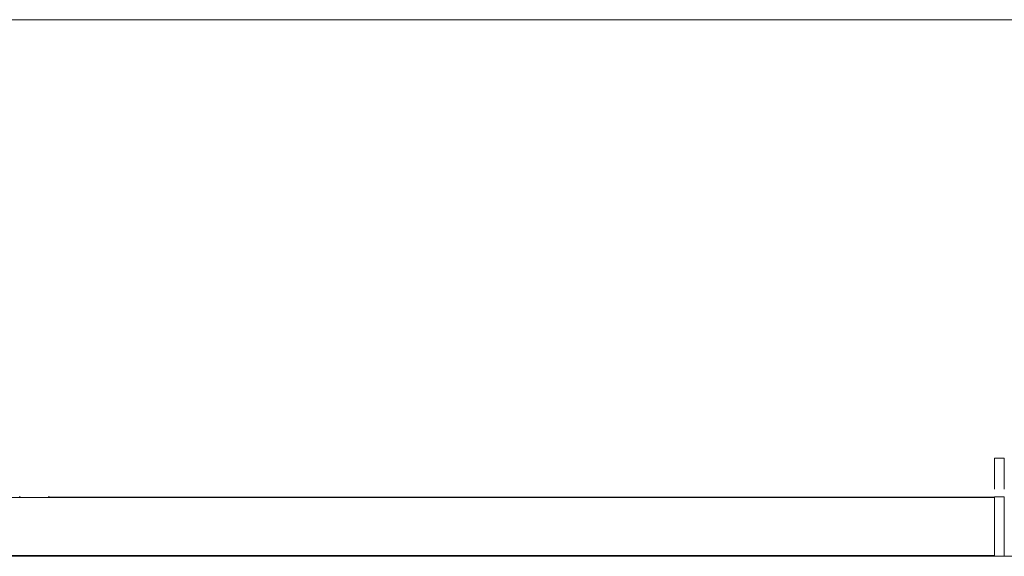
# Model space of a CAD drawing. Header units: millimetres. Extents: x 0 to 1917, y 0 to 847.
# Tile 212 of 230: x 1441 to 1502, y 325 to 358. Entities that reach past the tile are written whole.
import ezdxf

# ---------------------------------------------------------------- set-up
doc = ezdxf.new("R2010")
doc.units = ezdxf.units.MM
doc.header["$MEASUREMENT"] = 0
for name, color, linetype in [('Cobertura.ARQ', 7, 'Continuous'), ('Eletrodoméstico & Mobiliário.ARQ', 7, 'Continuous'), ('Interior - Mobiliário', 7, 'Continuous')]:
    doc.layers.add(name, color=color, linetype=linetype)

msp = doc.modelspace()

# ---------------------------------------------------------------- linework, layer by layer
at = {"layer": 'Cobertura.ARQ', "color": 233, "linetype": 'Continuous', "lineweight": 0}
for p, q in [((1691.71, 357.834), (1191.71, 357.834)), ((1442.61, 328.174), (1501.31, 328.174)), ((1691.71, 324.503), (1191.71, 324.503))]:
    msp.add_line(p, q, dxfattribs=at)
at = {"layer": 'Eletrodoméstico & Mobiliário.ARQ', "color": 134, "linetype": 'Continuous', "lineweight": 0}
for p, q in [((1440.81, 328.237), (1440.81, 328.163)), ((1440.81, 328.163), (1442.61, 328.163)), ((1442.61, 328.237), (1442.61, 328.163))]:
    msp.add_line(p, q, dxfattribs=at)
at = {"layer": 'Interior - Mobiliário', "color": 102, "linetype": 'Continuous', "lineweight": 0}
for p, q in [((1501.31, 328.675), (1501.31, 330.603)), ((1501.31, 330.603), (1501.91, 330.603)), ((1501.91, 330.603), (1501.91, 328.675)), ((1419.645, 328.163), (1501.31, 328.163)), ((1501.31, 328.203), (1501.31, 324.523)), ((1501.91, 328.203), (1501.31, 328.203)), ((1501.91, 328.203), (1501.91, 324.523)), ((1419.645, 324.563), (1501.31, 324.563)), ((1501.91, 324.523), (1501.31, 324.523))]:
    msp.add_line(p, q, dxfattribs=at)

doc.saveas('drawing.dxf')
